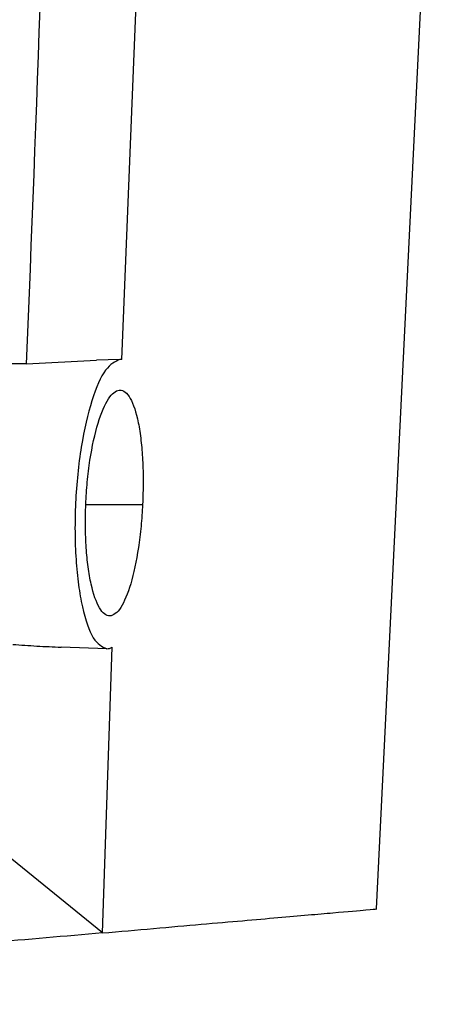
# Model space of a CAD drawing. Header units: millimetres. Extents: x 12 to 1209, y -252 to 1182.
# Tile 52 of 162: x 257 to 275, y 299 to 341. Entities that reach past the tile are written whole.
import ezdxf

# ---------------------------------------------------------------- set-up
doc = ezdxf.new("R2010")
doc.units = ezdxf.units.MM

msp = doc.modelspace()

# ---------------------------------------------------------------- linework, layer by layer
at = {"color": 7, "linetype": 'Continuous', "lineweight": 25}
for p, q in [((272.386, 302.976), (274.756, 351.13)), ((257.278, 326.517), (260.297, 326.673)), ((261.309, 326.709), (260.297, 326.673)), ((259.832, 320.451), (262.286, 320.451)), ((260.736, 314.214), (258.763, 314.283)), ((260.556, 301.938), (260.976, 314.276)), ((260.556, 301.938), (256.171, 305.492))]:
    msp.add_line(p, q, dxfattribs=at)
for points, knots in [([(261.386, 326.704), (261.697, 334.323), (262.302, 349.111), (262.939, 370.625), (263.376, 390.791), (263.644, 409.608), (263.705, 421.702), (263.735, 427.523)], [0, 0, 0, 0, 0.226828, 0.440242, 0.640242, 0.826828, 1, 1, 1, 1]), ([(257.278, 326.517), (257.704, 337.435), (258.557, 359.272), (258.976, 392.054), (258.683, 413.905), (258.537, 424.829)], [0, 0, 0, 0, 0.333315, 0.666677, 1, 1, 1, 1]), ([(261.309, 326.709), (261.1, 326.614), (260.681, 326.424), (260.075, 325.04), (259.679, 323.34), (259.473, 321.76), (259.38, 320.514), (259.355, 319.26), (259.399, 318.056), (259.508, 316.954), (259.732, 315.689), (260.135, 314.499), (260.536, 314.309), (260.736, 314.214)], [0, 0, 0, 0, 0.124336, 0.249159, 0.373849, 0.436275, 0.499111, 0.561771, 0.624431, 0.68732, 0.749934, 0.875021, 1, 1, 1, 1]), ([(261.386, 326.704), (261.371, 326.706), (261.346, 326.709), (261.32, 326.709), (261.309, 326.709)], [0, 0, 0, 0, 0.560986, 1, 1, 1, 1]), ([(257.278, 326.517), (257.113, 326.521), (256.783, 326.531), (256.232, 326.52), (255.675, 326.506), (255.297, 326.492), (255.108, 326.484)], [0, 0, 0, 0, 0.249684, 0.499975, 0.750024, 1, 1, 1, 1]), ([(259.832, 320.451), (259.851, 320.773), (259.888, 321.426), (260.045, 322.675), (260.346, 324.048), (260.803, 325.103), (261.136, 325.374), (261.455, 325.397), (261.772, 325.15), (262.069, 324.246), (262.223, 323.242), (262.294, 322.375), (262.32, 321.433), (262.297, 320.779), (262.286, 320.451)], [0, 0, 0, 0, 0.061775, 0.125367, 0.250299, 0.375112, 0.492259, 0.499963, 0.624607, 0.7492, 0.812771, 0.874495, 0.937172, 1, 1, 1, 1]), ([(262.286, 320.451), (262.266, 320.135), (262.225, 319.492), (262.072, 318.271), (261.788, 316.933), (261.348, 315.887), (260.867, 315.515), (260.408, 315.867), (260.098, 316.746), (259.927, 317.723), (259.844, 318.57), (259.806, 319.488), (259.823, 320.13), (259.832, 320.451)], [0, 0, 0, 0, 0.061705, 0.125448, 0.250217, 0.374998, 0.499783, 0.624549, 0.749318, 0.813241, 0.874782, 0.937546, 1, 1, 1, 1]), ([(256.676, 314.404), (257.026, 314.378), (257.726, 314.326), (258.417, 314.297), (258.763, 314.283)], [0, 0, 0, 0, 0.498775, 1, 1, 1, 1]), ([(260.736, 314.214), (260.776, 314.216), (260.856, 314.219), (260.936, 314.257), (260.976, 314.276)], [0, 0, 0, 0, 0.500057, 1, 1, 1, 1]), ([(260.556, 301.938), (262.041, 302.068), (265.008, 302.328), (268.28, 302.614), (270.657, 302.822), (272.134, 302.951), (272.314, 302.967), (272.404, 302.975)], [0, 0, 0, 0, 0.20027, 0.400334, 0.600635, 0.8008, 1, 1, 1, 1]), ([(260.556, 301.938), (257.307, 301.654), (250.81, 301.086), (239.072, 300.059), (230.525, 299.311), (225.302, 298.854)], [0, 0, 0, 0, 0.280068, 0.560008, 1, 1, 1, 1])]:
    msp.add_open_spline(points, degree=3, knots=knots, dxfattribs=at)

doc.saveas('drawing.dxf')
